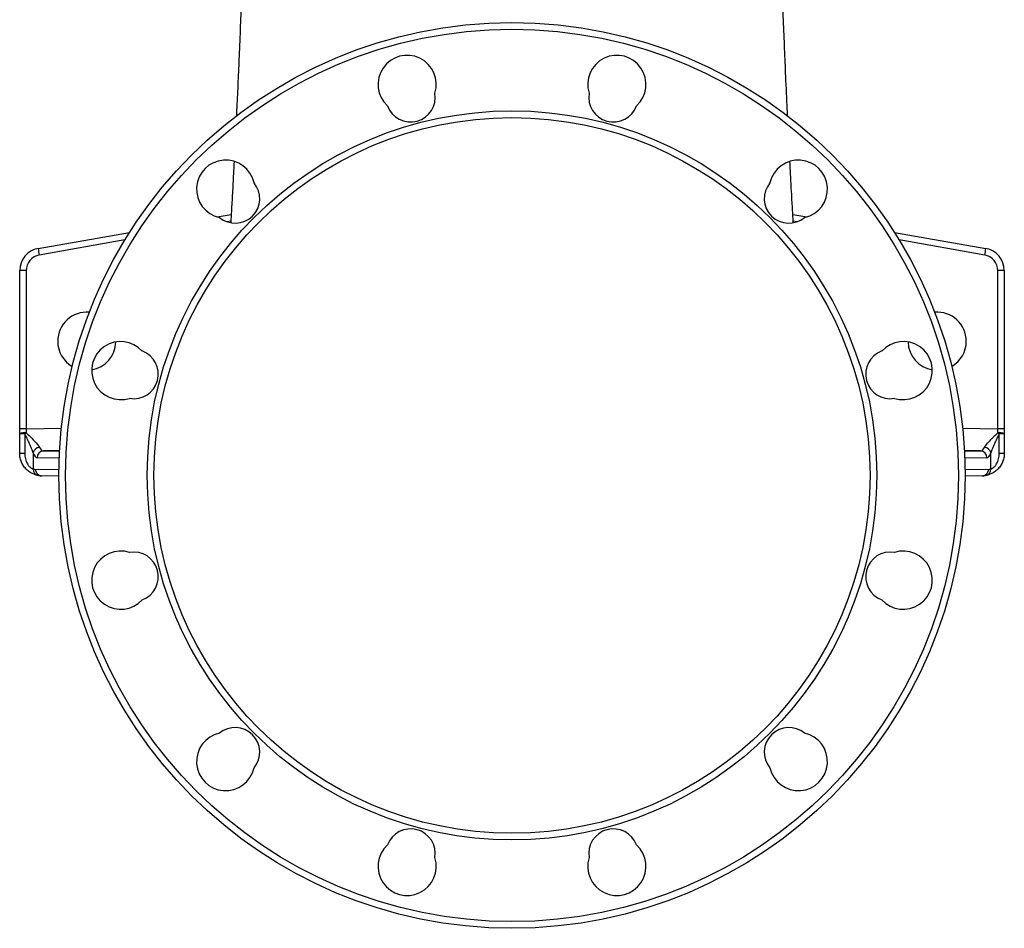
# Model space of a CAD drawing. Header units: millimetres. Extents: x 11 to 736, y 12 to 1573.
# Tile 1 of 23: x 94 to 534, y 12 to 418. Entities that reach past the tile are written whole.
import ezdxf

# ---------------------------------------------------------------- set-up
doc = ezdxf.new("R2010")
doc.units = ezdxf.units.MM

msp = doc.modelspace()

# ---------------------------------------------------------------- linework, layer by layer
at = {"color": 7, "linetype": 'Continuous', "lineweight": 25}
for p, q in [((181.94, 329.82), (188.24, 330.93)), ((439.21, 330.93), (445.51, 329.82)), ((101.99, 315.72), (142.85, 322.93)), ((484.6, 322.93), (525.46, 315.72)), ((96.67, 305.87), (93.72, 305.87)), ((93.72, 235.05), (93.72, 305.87)), ((96.67, 305.87), (96.67, 235.05)), ((530.78, 235.05), (530.78, 305.87)), ((533.72, 305.87), (530.78, 305.87)), ((533.72, 305.87), (533.72, 235.05)), ((96.67, 235.05), (93.72, 235.05)), ((93.72, 232.84), (93.72, 235.05)), ((533.72, 235.05), (530.78, 235.05)), ((533.72, 235.05), (533.72, 232.84)), ((96.02, 232.84), (93.72, 232.84)), ((93.72, 224.09), (93.72, 232.84)), ((96.02, 232.84), (96.02, 224.09)), ((531.42, 224.09), (531.42, 232.84)), ((533.72, 232.84), (531.42, 232.84)), ((533.72, 232.84), (533.72, 224.09)), ((96.02, 224.09), (93.72, 224.09)), ((99.7, 224.28), (99.7, 217.18)), ((527.75, 217.18), (527.75, 224.28)), ((533.72, 224.09), (531.42, 224.09)), ((111.22, 213.96), (103.55, 214.09)), ((523.9, 214.09), (516.22, 213.96))]:
    msp.add_line(p, q, dxfattribs=at)
at = {"color": 8, "linetype": 'Continuous', "lineweight": 25}
for p, q in [((188.06, 327.86), (186.47, 327.58)), ((440.97, 327.58), (439.39, 327.86)), ((140.73, 319.51), (102.46, 312.77)), ((524.99, 312.77), (486.72, 319.51)), ((96.67, 235.05), (112.32, 235.32)), ((515.13, 235.32), (530.78, 235.05)), ((111.53, 225.31), (104.37, 225.18)), ((104.37, 225.18), (111.51, 225.06)), ((523.08, 225.18), (515.92, 225.31)), ((515.94, 225.06), (523.08, 225.18)), ((111.37, 222.01), (101.52, 222.18)), ((525.93, 222.18), (516.08, 222.01)), ((100.7, 217.09), (111.24, 216.91)), ((516.21, 216.91), (526.75, 217.09))]:
    msp.add_line(p, q, dxfattribs=at)
at = {"color": 7, "linetype": 'Continuous', "lineweight": 25}
for radius in [202.5, 199.5, 163, 160]:
    msp.add_circle((313.72, 214.26), radius, dxfattribs=at)
for centre, radius, start, end in [((266.88, 389.1), 13, 342.421, 227.579), ((360.57, 389.1), 13, 312.421, 197.579), ((268.43, 383.3), 11, 200.2159, 9.7841), ((359.02, 383.3), 11, 170.2159, 339.7841), ((185.74, 342.25), 13, 12.421, 257.579), ((441.71, 342.25), 13, 282.421, 167.579), ((189.98, 338.01), 11, 230.2159, 39.7841), ((437.47, 338.01), 11, 140.2159, 309.7841), ((103.72, 305.87), 10, 100, 180), ((103.67, 305.87), 7, 100, 180), ((145.16, 321.05), 43.5, 187.042, 190.9831), ((482.29, 321.05), 43.5, 349.0169, 352.958), ((523.78, 305.87), 7, 0, 80), ((523.72, 305.87), 10, 0, 80), ((123.72, 274.26), 13, 85.1557, 180), ((503.72, 274.26), 13, 0, 94.8443), ((123.72, 274.26), 13, 180, 239.7932), ((138.89, 261.11), 13, 42.421, 287.579), ((123.72, 274.26), 13, 279.6169, 358.517), ((488.56, 261.11), 13, 252.421, 137.579), ((503.72, 274.26), 13, 181.483, 260.3831), ((503.72, 274.26), 13, 300.2068, 0), ((144.69, 259.56), 11, 260.2159, 69.7841), ((482.76, 259.56), 11, 110.2159, 279.7841), ((95.96, 228.67), 4.73, 81.4508, 118.2593), ((108.94, 217.3), 20.2, 127.4188, 129.7412), ((531.49, 228.67), 4.73, 61.7407, 98.5492), ((518.51, 217.3), 20.2, 50.2588, 52.5812), ((102.87, 223.56), 3.25, 95.9527, 167.0784), ((104.47, 222.23), 2.96, 92.0665, 180.8103), ((522.97, 222.23), 2.96, 359.1897, 87.9335), ((524.58, 223.56), 3.25, 12.9216, 84.0473), ((100.82, 224.09), 7, 260.7767, 269), ((102.63, 217.11), 2.93, 178.5992, 260.0068), ((103.65, 217.04), 2.95, 179.0388, 268.0819), ((523.8, 217.04), 2.95, 271.9181, 0.9612), ((524.82, 217.11), 2.93, 279.9932, 1.4008), ((526.63, 224.09), 7, 271, 279.2233), ((103.72, 224.09), 10, 260.7767, 269), ((523.72, 224.09), 10, 271, 279.2233), ((138.89, 167.42), 13, 72.421, 317.579), ((488.56, 167.42), 13, 222.421, 107.579), ((144.69, 168.97), 11, 290.2159, 99.7841), ((482.76, 168.97), 11, 80.2159, 249.7841), ((189.98, 90.52), 11, 320.2159, 129.7841), ((437.47, 90.52), 11, 50.2159, 219.7841), ((185.74, 86.28), 13, 102.421, 347.579), ((441.71, 86.28), 13, 192.421, 77.579), ((268.43, 45.23), 11, 350.2159, 159.7841), ((359.02, 45.23), 11, 20.2159, 189.7841), ((266.88, 39.43), 13, 132.421, 17.579), ((360.57, 39.43), 13, 162.421, 47.579)]:
    msp.add_arc(centre, radius, start, end, dxfattribs=at)
for centre, major_axis, ratio, start_param, end_param in [((96.72, 235.05), (0.05, 10), 0.005232, 1.571216, 1.742292), ((530.72, 235.05), (-0.05, 10), 0.005232, 4.540893, 4.711969), ((104.45, 235.19), (0.08, 10), 0.342141, 2.569765, 3.141338), ((523, 235.19), (-0.08, 10), 0.342141, 3.141848, 3.71342), ((101.55, 235.19), (0.02, 13), 0.259227, 2.56584, 3.137413), ((525.9, 235.19), (-0.02, 13), 0.259227, 3.145773, 3.717345)]:
    msp.add_ellipse(centre, major_axis=major_axis, ratio=ratio, start_param=start_param, end_param=end_param, dxfattribs=at)
for points, knots in [([(194.31, 479.42), (194.27, 475.6), (194.18, 467.71), (193.89, 455.62), (193.4, 443.01), (192.9, 430.03), (192.38, 416.73), (191.86, 403.93), (191.33, 391.72), (190.91, 382.26), (190.64, 376.72), (190.56, 374.98)], [0, 0, 0, 0, 0.1073674, 0.2216535, 0.3399441, 0.4623132, 0.5888563, 0.7196079, 0.8317882, 0.9468902, 1, 1, 1, 1]), ([(436.9, 374.83), (436.85, 375.84), (436.57, 381.64), (436.12, 391.72), (435.55, 405.04), (435.03, 417.8), (434.52, 430.91), (434.01, 444.05), (433.53, 456.58), (433.27, 468.22), (433.17, 475.67), (433.13, 479.33), (433.13, 479.42)], [0, 0, 0, 0, 0.03077, 0.177543, 0.297638, 0.420104, 0.544944, 0.670804, 0.790947, 0.897127, 0.997546, 1, 1, 1, 1]), ([(189.54, 354.56), (189.44, 352.74), (189.19, 347.93), (188.79, 340.54), (188.38, 333.28), (188.13, 329.03), (188.03, 327.36)], [0, 0, 0, 0, 0.192349, 0.509598, 0.806519, 1, 1, 1, 1]), ([(439.42, 327.28), (439.35, 328.48), (439.14, 332.08), (438.7, 339.82), (438.27, 347.68), (437.98, 353.26), (437.91, 354.57)], [0, 0, 0, 0, 0.138645, 0.416503, 0.862333, 1, 1, 1, 1]), ([(96.66, 233.35), (97.27, 232.76), (97.85, 232.18), (98.99, 231.03), (99.54, 230.47), (100.32, 229.63), (100.58, 229.35), (101.06, 228.8), (101.29, 228.53), (101.72, 228.01), (101.91, 227.75), (102.26, 227.25), (102.41, 227.01), (102.53, 226.79)], [0, 0, 0, 0, 0.25, 0.25, 0.5, 0.5, 0.625, 0.625, 0.75, 0.75, 0.875, 0.875, 1, 1, 1, 1]), ([(524.92, 226.79), (525.03, 227.01), (525.18, 227.25), (525.53, 227.74), (525.72, 227.99), (526.15, 228.52), (526.38, 228.79), (526.86, 229.33), (527.11, 229.61), (527.63, 230.16), (527.9, 230.45), (528.45, 231.02), (528.73, 231.31), (529.59, 232.18), (530.18, 232.76), (530.78, 233.35)], [0, 0, 0, 0, 0.125, 0.125, 0.25, 0.25, 0.375, 0.375, 0.5, 0.5, 0.625, 0.625, 0.75, 0.75, 1, 1, 1, 1]), ([(99.7, 224.28), (99.62, 224.59), (99.53, 224.9), (99.31, 225.56), (99.18, 225.89), (98.91, 226.58), (98.77, 226.94), (98.46, 227.65), (98.31, 228.01), (97.82, 229.1), (97.47, 229.83), (96.76, 231.32), (96.4, 232.08), (96.02, 232.84)], [0, 0, 0, 0, 0.125, 0.125, 0.25, 0.25, 0.375, 0.375, 0.5, 0.5, 0.75, 0.75, 1, 1, 1, 1]), ([(531.42, 232.84), (531.05, 232.08), (530.69, 231.33), (529.98, 229.84), (529.64, 229.11), (529.15, 228.03), (528.99, 227.67), (528.69, 226.95), (528.54, 226.6), (528.27, 225.9), (528.15, 225.56), (527.92, 224.91), (527.83, 224.59), (527.75, 224.28)], [0, 0, 0, 0, 0.25, 0.25, 0.5, 0.5, 0.625, 0.625, 0.75, 0.75, 0.875, 0.875, 1, 1, 1, 1]), ([(102.12, 214.22), (101.89, 214.26), (101.55, 214.32), (100.95, 214.48), (100.73, 214.55), (100.27, 214.7), (100.03, 214.79), (99.54, 215.01), (99.28, 215.13), (98.77, 215.4), (98.51, 215.55), (98, 215.88), (97.75, 216.07), (97.25, 216.46), (97.01, 216.67), (96.31, 217.35), (95.88, 217.85), (95.12, 218.95), (94.8, 219.54), (94.4, 220.46), (94.28, 220.78), (94.08, 221.43), (94, 221.75), (93.79, 222.74), (93.72, 223.41), (93.72, 224.09)], [0, 0, 0, 0, 0.125, 0.125, 0.1875, 0.1875, 0.25, 0.25, 0.3125, 0.3125, 0.375, 0.375, 0.4375, 0.4375, 0.5, 0.5, 0.625, 0.625, 0.75, 0.75, 0.8125, 0.8125, 0.875, 0.875, 1, 1, 1, 1]), ([(96.02, 224.09), (96.02, 223.26), (96.11, 222.45), (96.39, 221.26), (96.5, 220.87), (96.79, 220.1), (96.96, 219.73), (97.26, 219.21), (97.36, 219.04), (97.59, 218.72), (97.7, 218.57), (97.94, 218.29), (98.07, 218.16), (98.32, 217.92), (98.45, 217.82), (98.69, 217.64), (98.81, 217.56), (99.04, 217.43), (99.15, 217.38), (99.44, 217.25), (99.59, 217.21), (99.7, 217.18)], [0, 0, 0, 0, 0.25, 0.25, 0.375, 0.375, 0.5, 0.5, 0.5625, 0.5625, 0.625, 0.625, 0.6875, 0.6875, 0.75, 0.75, 0.8125, 0.8125, 0.875, 0.875, 1, 1, 1, 1]), ([(533.72, 224.09), (533.72, 223.41), (533.66, 222.74), (533.45, 221.75), (533.37, 221.43), (533.17, 220.78), (533.05, 220.46), (532.65, 219.54), (532.33, 218.95), (531.76, 218.13), (531.56, 217.86), (531.13, 217.36), (530.9, 217.12), (530.44, 216.68), (530.2, 216.47), (529.71, 216.07), (529.45, 215.89), (528.68, 215.38), (528.17, 215.12), (527.43, 214.8), (527.18, 214.71), (526.72, 214.55), (526.51, 214.48), (526.11, 214.38), (525.92, 214.33), (525.59, 214.26), (525.45, 214.24), (525.33, 214.22)], [0, 0, 0, 0, 0.125, 0.125, 0.1875, 0.1875, 0.25, 0.25, 0.375, 0.375, 0.4375, 0.4375, 0.5, 0.5, 0.5625, 0.5625, 0.625, 0.625, 0.75, 0.75, 0.8125, 0.8125, 0.875, 0.875, 0.9375, 0.9375, 1, 1, 1, 1]), ([(527.75, 217.18), (527.85, 217.21), (528.01, 217.25), (528.3, 217.38), (528.4, 217.43), (528.63, 217.56), (528.75, 217.64), (528.99, 217.82), (529.12, 217.92), (529.37, 218.16), (529.5, 218.29), (529.74, 218.57), (529.86, 218.72), (530.08, 219.04), (530.19, 219.2), (530.48, 219.72), (530.65, 220.1), (530.94, 220.86), (531.06, 221.25), (531.24, 222.04), (531.31, 222.45), (531.4, 223.27), (531.42, 223.68), (531.42, 224.09)], [0, 0, 0, 0, 0.125, 0.125, 0.1875, 0.1875, 0.25, 0.25, 0.3125, 0.3125, 0.375, 0.375, 0.4375, 0.4375, 0.5, 0.5, 0.625, 0.625, 0.75, 0.75, 0.875, 0.875, 1, 1, 1, 1])]:
    msp.add_open_spline(points, degree=3, knots=knots, dxfattribs=at)

doc.saveas('drawing.dxf')
